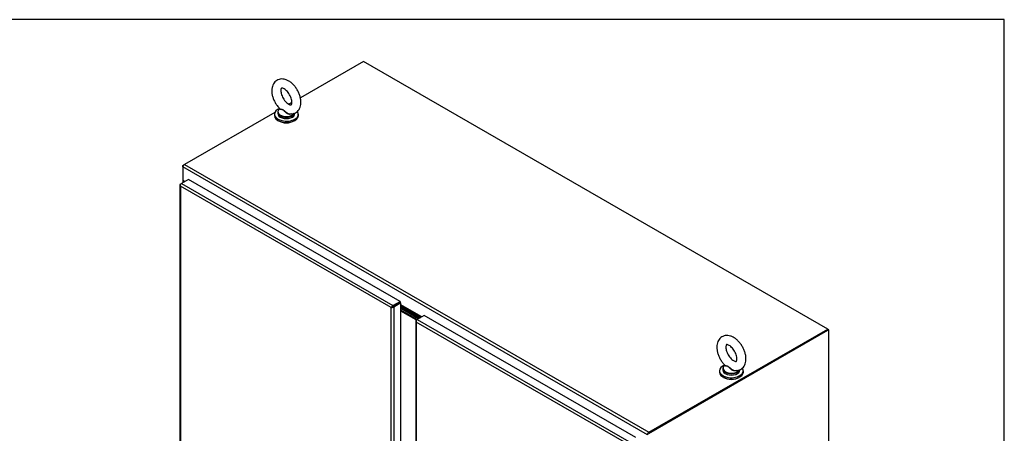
# Model space of a CAD drawing. Header units: inches. Extents: x 1 to 359, y -2 to 239.
# Tile 24 of 24: x 287 to 359, y 209 to 239. Entities that reach past the tile are written whole.
import ezdxf

# ---------------------------------------------------------------- set-up
doc = ezdxf.new("R2010")
doc.units = ezdxf.units.IN
doc.header["$MEASUREMENT"] = 0
for name, color, linetype in [('COM70098', 7, 'Continuous'), ('COM70112-5', 7, 'Continuous'), ('COM71181-3', 7, 'Continuous'), ('COM71193-1', 7, 'Continuous'), ('COM71194-1', 7, 'Continuous'), ('Default', 7, 'Continuous'), ('GSK86006', 7, 'Continuous'), ('SCS86415', 7, 'Continuous'), ('WAF25377', 7, 'Continuous'), ('WAM254785', 7, 'Continuous')]:
    doc.layers.add(name, color=color, linetype=linetype)

# ---------------------------------------------------------------- blocks, each defined once
blk = doc.blocks.new('SE5')
at = {"layer": 'COM70098', "color": 7, "linetype": 'Continuous'}
for p, q in [((316.588, 217.079), (315.246, 217.853)), ((316.521, 217.04), (315.246, 217.776)), ((316.432, 216.989), (315.246, 217.674)), ((316.365, 216.95), (315.246, 217.596))]:
    blk.add_line(p, q, dxfattribs=at)
at = {"layer": 'COM70112-5', "color": 7, "linetype": 'Continuous'}
for p, q in [((312.506, 235.829), (307.915, 233.178)), ((346.357, 216.285), (312.506, 235.829)), ((307.293, 232.819), (307.08, 232.697)), ((306.049, 232.101), (299.46, 228.297)), ((299.46, 228.297), (333.311, 208.753)), ((333.21, 208.578), (299.359, 228.122)), ((299.359, 228.122), (299.359, 227.14)), ((299.359, 227.14), (299.495, 227.061)), ((314.996, 218.126), (314.996, 218.126)), ((315.064, 218.165), (315.064, 218.165)), ((316.767, 217.182), (315.246, 218.06)), ((315.246, 217.982), (316.699, 217.143)), ((315.246, 217.965), (316.684, 217.134)), ((315.246, 217.887), (316.617, 217.096)), ((333.311, 208.753), (346.357, 216.285)), ((333.311, 208.675), (346.357, 216.207)), ((346.357, 216.207), (346.357, 216.285))]:
    blk.add_line(p, q, dxfattribs=at)
for centre, major_axis, start_param, end_param in [((299.46, 228.18), (0.071, 0.124), 0.785398, 2.356194), ((333.311, 208.636), (-0.071, -0.124), 3.926991, 5.497787)]:
    blk.add_ellipse(centre, major_axis=major_axis, ratio=0.57735, start_param=start_param, end_param=end_param, dxfattribs=at)
at = {"layer": 'COM71181-3', "color": 7, "linetype": 'Continuous'}
for p, q in [((299.359, 228.238), (299.46, 228.297)), ((299.359, 228.238), (299.388, 228.221)), ((299.359, 228.122), (299.359, 228.238)), ((299.351, 227.155), (299.351, 226.978)), ((299.393, 227.096), (299.393, 227.002)), ((299.474, 227.049), (299.393, 227.096)), ((346.39, 216.266), (346.357, 216.285)), ((346.432, 167.271), (346.432, 216.208))]:
    blk.add_line(p, q, dxfattribs=at)
for centre, major_axis, start_param in [((299.494, 227.155), (0.143, 0), 2.806736), ((346.289, 216.208), (-0.143, 0), 3.141593)]:
    blk.add_ellipse(centre, major_axis=major_axis, ratio=0.57735, start_param=start_param, end_param=3.926991, dxfattribs=at)
at = {"layer": 'COM71193-1', "color": 7, "linetype": 'Continuous'}
for p, q in [((299.13, 226.816), (299.13, 179.136)), ((299.159, 226.808), (299.131, 226.806)), ((299.172, 226.875), (299.239, 226.914)), ((299.757, 227.212), (299.239, 226.914)), ((299.239, 226.914), (314.661, 218.01)), ((315.179, 218.309), (299.757, 227.212)), ((314.526, 217.854), (299.172, 226.719)), ((299.172, 226.719), (299.172, 179.116)), ((299.172, 226.719), (299.172, 226.719)), ((299.172, 226.719), (299.172, 226.719)), ((299.172, 226.719), (299.172, 226.719)), ((299.172, 226.719), (299.172, 226.719)), ((299.172, 226.719), (299.172, 226.719)), ((314.661, 218.01), (315.179, 218.309)), ((315.179, 218.231), (314.661, 217.932)), ((314.661, 217.932), (315.179, 218.231)), ((315.246, 218.192), (314.728, 217.893)), ((315.179, 218.309), (315.179, 218.231)), ((315.246, 218.192), (315.179, 218.231)), ((315.246, 170.511), (315.246, 218.192)), ((314.617, 217.907), (314.526, 217.854)), ((314.526, 217.854), (314.617, 217.906)), ((314.541, 217.863), (314.526, 217.854)), ((314.526, 170.252), (314.526, 217.854)), ((314.526, 217.854), (314.526, 217.854)), ((314.526, 217.854), (314.526, 217.854)), ((314.526, 217.854), (314.526, 217.854)), ((314.526, 217.854), (314.526, 217.854)), ((314.617, 217.907), (314.581, 217.918)), ((314.617, 217.906), (314.609, 217.87)), ((314.617, 217.906), (314.661, 217.932)), ((314.661, 217.932), (314.617, 217.907)), ((314.661, 217.932), (314.661, 217.932)), ((314.661, 217.932), (314.661, 217.932)), ((314.661, 217.932), (314.661, 217.932)), ((314.661, 217.932), (314.661, 217.932)), ((314.728, 217.893), (314.728, 170.213))]:
    blk.add_line(p, q, dxfattribs=at)
for centre, radius, start, end in [((299.299, 226.831), 0.169, 188.66802, 221.43114), ((299.418, 226.802), 0.26, 175.70571, 198.6064), ((314.754, 217.713), 0.268, 130.24922, 148.19098), ((314.518, 218.122), 0.268, 271.80902, 289.75078)]:
    blk.add_arc(centre, radius, start, end, dxfattribs=at)
for centre, major_axis, start_param, end_param in [((299.273, 226.816), (0.143, 0), 2.356194, 3.27243), ((299.239, 226.797), (0.071, 0.124), 0.785398, 1.701633), ((314.661, 217.893), (0.071, 0.124), 0.785398, 1.701633), ((314.627, 217.952), (0.143, 0), 4.581552, 5.497787)]:
    blk.add_ellipse(centre, major_axis=major_axis, ratio=0.57735, start_param=start_param, end_param=end_param, dxfattribs=at)
at = {"layer": 'COM71194-1', "color": 7, "linetype": 'Continuous'}
for p, q in [((316.322, 216.891), (316.322, 191.525)), ((316.35, 216.882), (316.323, 216.88)), ((316.363, 216.794), (316.363, 216.793)), ((316.363, 216.793), (316.364, 216.794)), ((316.364, 216.794), (316.363, 216.794)), ((316.363, 216.793), (316.364, 216.793)), ((316.364, 216.949), (316.431, 216.988)), ((316.364, 216.793), (316.364, 216.794)), ((316.364, 216.793), (316.364, 191.576)), ((331.718, 207.929), (316.364, 216.793)), ((316.948, 217.287), (316.431, 216.988)), ((316.431, 216.988), (331.853, 208.084)), ((332.37, 208.383), (316.948, 217.287))]:
    blk.add_line(p, q, dxfattribs=at)
for centre, radius, start, end in [((316.49, 216.906), 0.169, 188.66802, 221.43114), ((316.61, 216.877), 0.26, 175.70571, 198.6064)]:
    blk.add_arc(centre, radius, start, end, dxfattribs=at)
for centre, major_axis, start_param, end_param in [((316.465, 216.891), (0.143, 0), 2.356194, 3.27243), ((316.431, 216.871), (0.071, 0.124), 0.785398, 1.701633)]:
    blk.add_ellipse(centre, major_axis=major_axis, ratio=0.57735, start_param=start_param, end_param=end_param, dxfattribs=at)
at = {"layer": 'GSK86006', "color": 7, "linetype": 'Continuous'}
for p, q in [((316.521, 217.04), (315.246, 217.776)), ((316.432, 216.989), (315.246, 217.674))]:
    blk.add_line(p, q, dxfattribs=at)
at = {"layer": 'SCS86415', "color": 7, "linetype": 'Continuous'}
for p, q in [((306.268, 232.114), (306.268, 232.017)), ((306.421, 232.371), (306.398, 232.353)), ((307.518, 232.017), (307.518, 232.056)), ((338.705, 213.387), (338.705, 213.289)), ((338.858, 213.643), (338.835, 213.625)), ((339.955, 213.289), (339.955, 213.328))]:
    blk.add_line(p, q, dxfattribs=at)
for centre, major_axis, start_param, end_param in [((306.893, 232.114), (-0.625, 0), 5.983057, 6.283185), ((306.893, 232.114), (-0.625, 0), 0, 0.662641), ((306.893, 232.017), (-0.625, 0), 0, 3.141593), ((306.893, 232.146), (0.611, 0), 3.111404, 5.966603), ((306.893, 232.146), (0.611, 0), 2.514731, 3.111404), ((306.893, 232.114), (-0.625, 0), 0.662641, 2.494302), ((306.893, 232.114), (-0.625, 0), 2.494302, 2.956514), ((339.33, 213.387), (-0.625, 0), 5.983057, 6.283185), ((339.33, 213.387), (-0.625, 0), 0, 0.662641), ((339.33, 213.289), (-0.625, 0), 0, 3.141593), ((339.33, 213.418), (0.611, 0), 3.111404, 5.966603), ((339.33, 213.418), (0.611, 0), 2.514731, 3.111404), ((339.33, 213.387), (-0.625, 0), 0.662641, 2.494302), ((339.33, 213.387), (-0.625, 0), 2.494302, 2.956514)]:
    blk.add_ellipse(centre, major_axis=major_axis, ratio=0.57735, start_param=start_param, end_param=end_param, dxfattribs=at)
for points, knots in [([(307.957, 232.843), (307.956, 232.89), (307.952, 233.003), (307.915, 233.214), (307.837, 233.455), (307.726, 233.691), (307.586, 233.913), (307.422, 234.112), (307.237, 234.284), (307.035, 234.419), (306.83, 234.508), (306.631, 234.547), (306.447, 234.54), (306.271, 234.49), (306.115, 234.394), (305.989, 234.259), (305.899, 234.097), (305.843, 233.91), (305.823, 233.699), (305.841, 233.468), (305.896, 233.227), (305.987, 232.986), (306.109, 232.756), (306.258, 232.54), (306.363, 232.43), (306.424, 232.367)], [0, 0, 0, 0, 0.025817, 0.072351, 0.118718, 0.164908, 0.211073, 0.257459, 0.304323, 0.35198, 0.40053, 0.442318, 0.481932, 0.520239, 0.561101, 0.600743, 0.640381, 0.681587, 0.725181, 0.770794, 0.817205, 0.863504, 0.909657, 0.95588, 1, 1, 1, 1]), ([(307.294, 232.843), (307.294, 232.82), (307.292, 232.766), (307.274, 232.694), (307.251, 232.658), (307.245, 232.655), (307.24, 232.651), (307.19, 232.651), (307.104, 232.679), (306.993, 232.745), (306.874, 232.846), (306.758, 232.98), (306.654, 233.137), (306.572, 233.307), (306.516, 233.477), (306.49, 233.631), (306.492, 233.755), (306.513, 233.838), (306.535, 233.873), (306.541, 233.875), (306.546, 233.88), (306.597, 233.88), (306.683, 233.852), (306.794, 233.786), (306.912, 233.684), (307.028, 233.55), (307.132, 233.393), (307.215, 233.222), (307.27, 233.054), (307.292, 232.923), (307.294, 232.864), (307.294, 232.843)], [0, 0, 0, 0, 0.017931, 0.051697, 0.085987, 0.122956, 0.166411, 0.199636, 0.234907, 0.269145, 0.303849, 0.339425, 0.375656, 0.412146, 0.448398, 0.483953, 0.518562, 0.552444, 0.586759, 0.623849, 0.666579, 0.699795, 0.735045, 0.769285, 0.803993, 0.839574, 0.875807, 0.912297, 0.948546, 0.984097, 1, 1, 1, 1]), ([(307.143, 231.997), (307.169, 231.993), (307.248, 231.982), (307.393, 232.002), (307.561, 232.064), (307.709, 232.17), (307.825, 232.313), (307.906, 232.482), (307.95, 232.664), (307.955, 232.78), (307.957, 232.843)], [0, 0, 0, 0, 0.053436, 0.188945, 0.321041, 0.460918, 0.597641, 0.735994, 0.880889, 1, 1, 1, 1]), ([(307.298, 231.997), (307.297, 231.996), (307.295, 231.995), (307.25, 231.963), (307.19, 231.952), (307.099, 231.962), (307.068, 231.97), (307.007, 231.992), (306.979, 232.007), (306.894, 232.057), (306.845, 232.099), (306.777, 232.166), (306.755, 232.189), (306.712, 232.233), (306.69, 232.253), (306.644, 232.284), (306.621, 232.293), (306.576, 232.304), (306.555, 232.306), (306.496, 232.31), (306.465, 232.311), (306.421, 232.325), (306.411, 232.337), (306.418, 232.355)], [0.5598888, 0.5598888, 0.5598888, 0.5598888, 0.5625, 0.5625, 0.625, 0.625, 0.65625, 0.65625, 0.6875, 0.6875, 0.75, 0.75, 0.78125, 0.78125, 0.8125, 0.8125, 0.84375, 0.84375, 0.875, 0.875, 0.9375, 0.9375, 1, 1, 1, 1]), ([(306.423, 232.367), (306.428, 232.362), (306.434, 232.358), (306.464, 232.345), (306.497, 232.34), (306.555, 232.33), (306.576, 232.327), (306.619, 232.314), (306.643, 232.304), (306.71, 232.263), (306.753, 232.219), (306.845, 232.135), (306.894, 232.094), (307.005, 232.028), (307.066, 232.003), (307.133, 231.994), (307.138, 231.993), (307.143, 231.992)], [0.0400269, 0.0400269, 0.0400269, 0.0400269, 0.0625, 0.0625, 0.125, 0.125, 0.15625, 0.15625, 0.1875, 0.1875, 0.25, 0.25, 0.3125, 0.3125, 0.375, 0.375, 0.3803679, 0.3803679, 0.3803679, 0.3803679]), ([(340.394, 214.115), (340.393, 214.162), (340.389, 214.276), (340.352, 214.487), (340.274, 214.728), (340.163, 214.964), (340.023, 215.185), (339.859, 215.385), (339.674, 215.556), (339.473, 215.692), (339.267, 215.78), (339.068, 215.819), (338.884, 215.813), (338.708, 215.762), (338.552, 215.667), (338.426, 215.532), (338.336, 215.369), (338.28, 215.182), (338.26, 214.971), (338.278, 214.741), (338.333, 214.5), (338.424, 214.258), (338.546, 214.028), (338.695, 213.813), (338.8, 213.702), (338.861, 213.639)], [0, 0, 0, 0, 0.025817, 0.072351, 0.118718, 0.164908, 0.211073, 0.257459, 0.304323, 0.35198, 0.40053, 0.442318, 0.481932, 0.520239, 0.561101, 0.600743, 0.640381, 0.681587, 0.725181, 0.770794, 0.817205, 0.863504, 0.909657, 0.95588, 1, 1, 1, 1]), ([(339.731, 214.115), (339.731, 214.092), (339.729, 214.038), (339.711, 213.966), (339.688, 213.931), (339.682, 213.928), (339.677, 213.923), (339.627, 213.923), (339.541, 213.951), (339.43, 214.017), (339.312, 214.119), (339.195, 214.252), (339.092, 214.409), (339.009, 214.58), (338.953, 214.749), (338.927, 214.903), (338.929, 215.028), (338.95, 215.11), (338.972, 215.145), (338.978, 215.148), (338.983, 215.152), (339.034, 215.152), (339.12, 215.124), (339.231, 215.058), (339.349, 214.956), (339.466, 214.823), (339.569, 214.665), (339.652, 214.494), (339.707, 214.326), (339.729, 214.196), (339.731, 214.136), (339.731, 214.115)], [0, 0, 0, 0, 0.017931, 0.051697, 0.085987, 0.122956, 0.166411, 0.199636, 0.234907, 0.269145, 0.303849, 0.339425, 0.375656, 0.412146, 0.448398, 0.483953, 0.518562, 0.552444, 0.586759, 0.623849, 0.666579, 0.699795, 0.735045, 0.769285, 0.803993, 0.839574, 0.875807, 0.912297, 0.948546, 0.984097, 1, 1, 1, 1]), ([(339.58, 213.27), (339.606, 213.266), (339.685, 213.254), (339.831, 213.275), (339.999, 213.336), (340.146, 213.443), (340.262, 213.586), (340.343, 213.754), (340.387, 213.937), (340.392, 214.053), (340.394, 214.115)], [0, 0, 0, 0, 0.053436, 0.188945, 0.321041, 0.460918, 0.597641, 0.735994, 0.880889, 1, 1, 1, 1]), ([(339.735, 213.27), (339.734, 213.268), (339.732, 213.267), (339.687, 213.236), (339.627, 213.224), (339.536, 213.235), (339.505, 213.243), (339.445, 213.265), (339.416, 213.279), (339.332, 213.329), (339.282, 213.371), (339.214, 213.439), (339.192, 213.462), (339.149, 213.505), (339.127, 213.526), (339.082, 213.556), (339.058, 213.566), (339.013, 213.576), (338.992, 213.578), (338.933, 213.582), (338.902, 213.584), (338.859, 213.598), (338.848, 213.609), (338.855, 213.628)], [0.5598888, 0.5598888, 0.5598888, 0.5598888, 0.5625, 0.5625, 0.625, 0.625, 0.65625, 0.65625, 0.6875, 0.6875, 0.75, 0.75, 0.78125, 0.78125, 0.8125, 0.8125, 0.84375, 0.84375, 0.875, 0.875, 0.9375, 0.9375, 1, 1, 1, 1]), ([(338.86, 213.639), (338.865, 213.635), (338.871, 213.631), (338.901, 213.618), (338.934, 213.613), (338.992, 213.603), (339.013, 213.599), (339.056, 213.586), (339.08, 213.577), (339.147, 213.535), (339.191, 213.491), (339.282, 213.408), (339.332, 213.366), (339.442, 213.301), (339.503, 213.276), (339.57, 213.266), (339.575, 213.265), (339.58, 213.265)], [0.0400269, 0.0400269, 0.0400269, 0.0400269, 0.0625, 0.0625, 0.125, 0.125, 0.15625, 0.15625, 0.1875, 0.1875, 0.25, 0.25, 0.3125, 0.3125, 0.375, 0.375, 0.3803679, 0.3803679, 0.3803679, 0.3803679])]:
    blk.add_open_spline(points, degree=3, knots=knots, dxfattribs=at)
for points in [[(306.418, 232.355), (306.419, 232.358), (306.42, 232.361), (306.422, 232.364)], [(338.855, 213.628), (338.856, 213.63), (338.857, 213.633), (338.859, 213.636)]]:
    blk.add_open_spline(points, degree=3, dxfattribs=at)
at = {"layer": 'WAF25377', "color": 7, "linetype": 'Continuous'}
for p, q in [((306.018, 231.968), (306.018, 231.874)), ((307.768, 231.874), (307.768, 231.968)), ((338.455, 213.24), (338.455, 213.146)), ((340.205, 213.146), (340.205, 213.24))]:
    blk.add_line(p, q, dxfattribs=at)
for centre, start_param, end_param in [((306.893, 231.968), 5.285564, 6.283185), ((306.893, 231.968), 0, 3.551659), ((306.893, 231.874), 0, 3.141593), ((339.33, 213.24), 5.304135, 6.283185), ((339.33, 213.24), 0, 3.551659), ((339.33, 213.146), 0, 3.141593)]:
    blk.add_ellipse(centre, major_axis=(-0.875, 0), ratio=0.57735, start_param=start_param, end_param=end_param, dxfattribs=at)
at = {"layer": 'WAM254785', "color": 7, "linetype": 'Continuous'}
for centre in [(306.893, 231.772), (339.33, 213.044)]:
    blk.add_ellipse(centre, major_axis=(-0.75, 0), ratio=0.57735, start_param=0.705194, end_param=2.436399, dxfattribs=at)
blk = doc.blocks.new('BORDER')
at = {"layer": 'Default', "color": 7, "linetype": 'Continuous'}
for p, q in [((0, 27.86), (-41.86, 27.86)), ((0, 0), (0, 27.86))]:
    blk.add_line(p, q, dxfattribs=at)

msp = doc.modelspace()

# ---------------------------------------------------------------- block references
at = {"layer": 'Default', "color": 7, "xscale": 8.55, "yscale": 8.55, "zscale": 8.55}
msp.add_blockref('BORDER', (359.223, 0.67), dxfattribs=at)
at = {"layer": 'Default'}
msp.add_blockref('SE5', (0, 0), dxfattribs=at)

doc.saveas('drawing.dxf')
